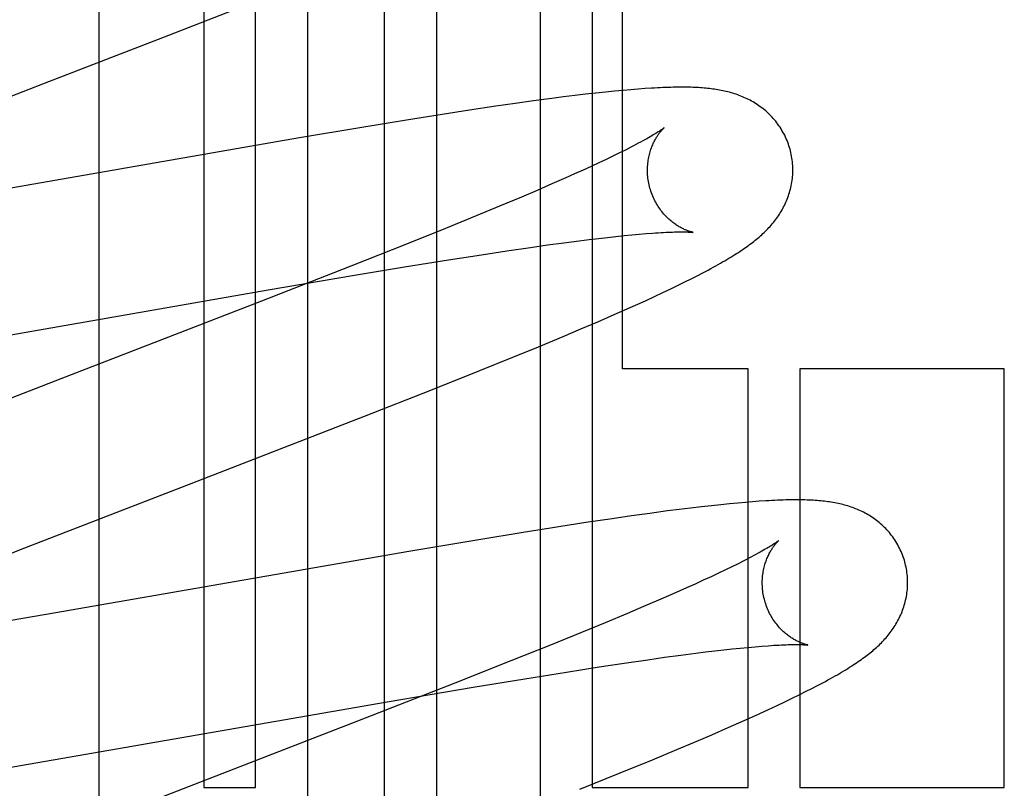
# Model space of a CAD drawing. Header units: inches. Extents: x 0 to 268, y 0 to 174.
# Tile 33 of 79: x 86.472 to 86.608, y 88.382 to 88.488. Entities that reach past the tile are written whole.
import ezdxf

# ---------------------------------------------------------------- set-up
doc = ezdxf.new("R2010")
doc.units = ezdxf.units.IN
doc.header["$LTSCALE"] = 14.749625
doc.header["$MEASUREMENT"] = 0
doc.linetypes.add('HIDDEN', pattern=[0.2, 0.1, -0.1])
doc.layers.add('DEFAULT_2', color=8, linetype='HIDDEN')

msp = doc.modelspace()

# ---------------------------------------------------------------- linework, layer by layer
at = {"layer": 'DEFAULT_2', "color": 8, "linetype": 'HIDDEN'}
for p, q in [((86.4974568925, 88.59325662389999), (86.4974568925, 88.38220904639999)), ((86.5045992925, 88.38220904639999), (86.5045992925, 88.59325662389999)), ((86.5117416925, 88.59325662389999), (86.5117416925, 88.28746306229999)), ((86.5223400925, 88.23401878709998), (86.5223400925, 88.59325662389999)), ((86.5294824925, 88.59325662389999), (86.5294824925, 88.2243922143)), ((86.5437672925, 88.2091378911), (86.5437672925, 88.59325662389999)), ((86.55090966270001, 88.59325662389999), (86.55090966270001, 88.38220904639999)), ((86.5550568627, 88.4398090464), (86.5550568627, 88.59325662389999)), ((86.4830594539, 87.9740527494), (86.4830594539, 88.5788566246)), ((86.4926871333, 88.485757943), (86.5074229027, 88.49150788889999)), ((86.4761441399, 88.47935692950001), (86.4926871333, 88.485757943)), ((86.45608498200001, 88.4715724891), (86.4761441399, 88.47935692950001)), ((86.5484963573, 88.47742676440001), (86.54693840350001, 88.4772335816)), ((86.54998711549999, 88.477603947), (86.5484963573, 88.47742676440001)), ((86.5514012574, 88.47776417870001), (86.54998711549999, 88.477603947)), ((86.55273452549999, 88.4779073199), (86.5514012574, 88.47776417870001)), ((86.5539853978, 88.4780336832), (86.55273452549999, 88.4779073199)), ((86.5551528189, 88.4781437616), (86.5539853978, 88.4780336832)), ((86.55623724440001, 88.4782383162), (86.5551528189, 88.4781437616)), ((86.5572433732, 88.47831854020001), (86.55623724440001, 88.4782383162)), ((86.5581786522, 88.47838579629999), (86.5572433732, 88.47831854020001)), ((86.5402848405, 88.4763357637), (86.53765904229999, 88.47595603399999)), ((86.5428374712, 88.4766923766), (86.5402848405, 88.4763357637)), ((86.5453261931, 88.4770260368), (86.5428374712, 88.4766923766)), ((86.54693840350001, 88.4772335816), (86.5453261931, 88.4770260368)), ((86.5302454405, 88.4748284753), (86.52533956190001, 88.47404786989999)), ((86.5340250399, 88.47541239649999), (86.5302454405, 88.4748284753)), ((86.53765904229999, 88.47595603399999), (86.5340250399, 88.47541239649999)), ((86.52533956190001, 88.47404786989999), (86.51920164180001, 88.4730429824)), ((86.51920164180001, 88.4730429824), (86.51063953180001, 88.47160287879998)), ((86.51063953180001, 88.47160287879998), (86.4582865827, 88.4624998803)), ((86.5546381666, 88.4695238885), (86.55375663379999, 88.46909333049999)), ((86.5554599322, 88.4699330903), (86.5546381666, 88.4695238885)), ((86.55622106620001, 88.47032006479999), (86.5554599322, 88.4699330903)), ((86.5518181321, 88.46817131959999), (86.5507632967, 88.4676813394)), ((86.5528162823, 88.4686422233), (86.5518181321, 88.46817131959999)), ((86.55375663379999, 88.46909333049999), (86.5528162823, 88.4686422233)), ((86.54848830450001, 88.4666468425), (86.547270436, 88.46610350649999)), ((86.54965296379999, 88.4671729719), (86.54848830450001, 88.4666468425)), ((86.5507632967, 88.4676813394), (86.54965296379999, 88.4671729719)), ((86.5453465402, 88.46525746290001), (86.54331008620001, 88.4643758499)), ((86.547270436, 88.46610350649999), (86.5453465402, 88.46525746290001)), ((86.54331008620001, 88.4643758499), (86.5411651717, 88.46346027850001)), ((86.5411651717, 88.46346027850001), (86.5381439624, 88.4621894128)), ((86.5381439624, 88.4621894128), (86.5349475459, 88.4608644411)), ((86.5349475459, 88.4608644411), (86.5307208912, 88.4591370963)), ((86.5307208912, 88.4591370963), (86.5253372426, 88.4569685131)), ((86.5447679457, 88.4568662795), (86.54699889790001, 88.4571699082)), ((86.54699889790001, 88.4571699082), (86.54911599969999, 88.4574460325)), ((86.54911599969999, 88.4574460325), (86.5504617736, 88.45761448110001)), ((86.5504617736, 88.45761448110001), (86.5517535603, 88.4577702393)), ((86.5517535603, 88.4577702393), (86.55299036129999, 88.45791321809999)), ((86.55299036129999, 88.45791321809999), (86.55417085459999, 88.45804332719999)), ((86.55417085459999, 88.45804332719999), (86.5552925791, 88.4581604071)), ((86.5552925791, 88.4581604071), (86.5563537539, 88.4582644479)), ((86.5563537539, 88.4582644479), (86.55735608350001, 88.4583558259)), ((86.55735608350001, 88.4583558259), (86.5583016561, 88.4584349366)), ((86.5253372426, 88.4569685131), (86.5176901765, 88.4539325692)), ((86.5356856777, 88.45553119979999), (86.53914477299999, 88.4560554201)), ((86.53914477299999, 88.4560554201), (86.54242764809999, 88.456535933)), ((86.54242764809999, 88.456535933), (86.5447679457, 88.4568662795)), ((86.52535073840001, 88.45388474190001), (86.53112993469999, 88.45481818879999)), ((86.53112993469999, 88.45481818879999), (86.5356856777, 88.45553119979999)), ((86.5176901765, 88.4539325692), (86.5053932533, 88.4491204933)), ((86.5182245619, 88.4527004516), (86.52535073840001, 88.45388474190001)), ((86.5063282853, 88.4506688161), (86.5182245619, 88.4527004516)), ((86.56270899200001, 88.4513122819), (86.5636424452, 88.4517699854)), ((86.5636424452, 88.4517699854), (86.564517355, 88.45220678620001)), ((86.564517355, 88.45220678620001), (86.5653407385, 88.45262572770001)), ((86.5653407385, 88.45262572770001), (86.5661190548, 88.45302974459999)), ((86.4582519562, 88.4423012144), (86.5063282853, 88.4506688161)), ((86.5606353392, 88.4503213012), (86.56170939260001, 88.4508305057)), ((86.56170939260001, 88.4508305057), (86.56270899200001, 88.4513122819)), ((86.5053932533, 88.4491204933), (86.4778288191, 88.4384488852)), ((86.556838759, 88.4485774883), (86.55821081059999, 88.4491988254)), ((86.55821081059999, 88.4491988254), (86.55947482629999, 88.4497797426)), ((86.55947482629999, 88.4497797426), (86.5606353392, 88.4503213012)), ((86.55392962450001, 88.44728670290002), (86.55539778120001, 88.44793398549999)), ((86.55539778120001, 88.44793398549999), (86.556838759, 88.4485774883)), ((86.54932614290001, 88.4453016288), (86.5516727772, 88.4463059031)), ((86.5516727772, 88.4463059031), (86.55392962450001, 88.44728670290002)), ((86.5468898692, 88.444273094), (86.54932614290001, 88.4453016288)), ((86.5435148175, 88.44286796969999), (86.5468898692, 88.444273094)), ((86.540003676, 88.441426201), (86.5435148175, 88.44286796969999)), ((86.5354296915, 88.4395724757), (86.540003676, 88.441426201)), ((86.5287069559, 88.43688634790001), (86.5354296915, 88.4395724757)), ((86.5723368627, 88.4398090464), (86.5550568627, 88.4398090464)), ((86.5723368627, 88.38220904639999), (86.5723368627, 88.4398090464)), ((86.5794783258, 88.4398090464), (86.5794783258, 88.38220904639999)), ((86.60758898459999, 88.4398090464), (86.5794783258, 88.4398090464)), ((86.60758898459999, 88.38220904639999), (86.60758898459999, 88.4398090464)), ((86.4778288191, 88.4384488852), (86.4654473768, 88.43363785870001)), ((86.5195893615, 88.4332946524), (86.5287069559, 88.43688634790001)), ((86.56443138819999, 88.42065310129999), (86.5628680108, 88.4204599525)), ((86.5659197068, 88.42082922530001), (86.56443138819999, 88.42065310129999)), ((86.56730701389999, 88.42098568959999), (86.5659197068, 88.42082922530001)), ((86.56859635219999, 88.4211235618), (86.56730701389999, 88.42098568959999)), ((86.5697972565, 88.4212445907), (86.56859635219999, 88.4211235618)), ((86.57091872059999, 88.4213503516), (86.5697972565, 88.4212445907)), ((86.5719692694, 88.4214422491), (86.57091872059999, 88.4213503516)), ((86.5729568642, 88.4215215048), (86.5719692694, 88.4214422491)), ((86.57388892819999, 88.42158915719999), (86.5729568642, 88.4215215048)), ((86.5536643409, 88.4191963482), (86.5500475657, 88.4186564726)), ((86.55628441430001, 88.4195742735), (86.5536643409, 88.4191963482)), ((86.5588176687, 88.4199271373), (86.55628441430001, 88.4195742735)), ((86.5612659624, 88.4202543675), (86.5588176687, 88.4199271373)), ((86.5628680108, 88.4204599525), (86.5612659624, 88.4202543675)), ((86.5462915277, 88.41807728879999), (86.5414124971, 88.41730221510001)), ((86.5500475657, 88.4186564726), (86.5462915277, 88.41807728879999)), ((86.5414124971, 88.41730221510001), (86.5353070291, 88.41630397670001)), ((86.5353070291, 88.41630397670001), (86.5256968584, 88.41468675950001)), ((86.4602924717, 88.41023069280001), (86.472278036, 88.4149383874)), ((86.5256968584, 88.41468675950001), (86.4758040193, 88.4060056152)), ((86.5701193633, 88.41258060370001), (86.5692207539, 88.4121445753)), ((86.5709589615, 88.41299570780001), (86.5701193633, 88.41258060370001)), ((86.5717387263, 88.4133890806), (86.5709589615, 88.41299570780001)), ((86.56725081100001, 88.4112129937), (86.56618154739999, 88.41071882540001)), ((86.56826422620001, 88.4116884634), (86.56725081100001, 88.4112129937)), ((86.5692207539, 88.4121445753), (86.56826422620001, 88.4116884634)), ((86.56505765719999, 88.4102066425), (86.56388035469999, 88.4096770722)), ((86.56618154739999, 88.41071882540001), (86.56505765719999, 88.4102066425)), ((86.56201672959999, 88.4088513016), (86.5600395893, 88.40798945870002)), ((86.56388035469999, 88.4096770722), (86.56201672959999, 88.4088513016)), ((86.5579530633, 88.4070932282), (86.5557613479, 88.4061642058)), ((86.5600395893, 88.40798945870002), (86.5579530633, 88.4070932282)), ((86.4758040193, 88.4060056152), (86.4630894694, 88.4038429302)), ((86.5557613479, 88.4061642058), (86.55268267, 88.4048770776)), ((86.55268267, 88.4048770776), (86.5494342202, 88.40353760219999)), ((86.5494342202, 88.40353760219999), (86.5451504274, 88.4017946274)), ((86.5451504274, 88.4017946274), (86.5397095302, 88.39961075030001)), ((86.5723189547, 88.4014897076), (86.5733081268, 88.4015786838)), ((86.5733081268, 88.4015786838), (86.5742401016, 88.4016554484)), ((86.5608645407, 88.4001174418), (86.563073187, 88.4004164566)), ((86.563073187, 88.4004164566), (86.565168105, 88.4006880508)), ((86.565168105, 88.4006880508), (86.56649924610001, 88.4008535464)), ((86.56649924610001, 88.4008535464), (86.5677767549, 88.4010064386)), ((86.5677767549, 88.4010064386), (86.56899946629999, 88.40114662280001)), ((86.56899946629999, 88.40114662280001), (86.57016524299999, 88.40127392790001)), ((86.57016524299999, 88.40127392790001), (86.5712718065, 88.4013882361)), ((86.5712718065, 88.4013882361), (86.5723189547, 88.4014897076)), ((86.5397095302, 88.39961075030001), (86.5320045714, 88.396559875)), ((86.55186485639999, 88.39879971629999), (86.5552937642, 88.39931756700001)), ((86.5552937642, 88.39931756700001), (86.5585466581, 88.39979177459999)), ((86.5585466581, 88.39979177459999), (86.5608645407, 88.4001174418)), ((86.5416120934, 88.39717061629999), (86.5473467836, 88.3980946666)), ((86.5473467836, 88.3980946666), (86.55186485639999, 88.39879971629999)), ((86.5320045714, 88.396559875), (86.51859543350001, 88.3913233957)), ((86.53453693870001, 88.39599699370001), (86.5416120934, 88.39717061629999)), ((86.5810938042, 88.3958151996), (86.5818792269, 88.3962225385)), ((86.5227168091, 88.3939809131), (86.53453693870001, 88.39599699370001)), ((86.57842846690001, 88.3944864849), (86.579375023, 88.39495005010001)), ((86.579375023, 88.39495005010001), (86.5802611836, 88.3953919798)), ((86.5802611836, 88.3953919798), (86.5810938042, 88.3958151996)), ((86.46782174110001, 88.3844556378), (86.5227168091, 88.3939809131)), ((86.5751495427, 88.392934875), (86.57632397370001, 88.3934821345)), ((86.57632397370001, 88.3934821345), (86.57741411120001, 88.3939982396)), ((86.57741411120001, 88.3939982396), (86.57842846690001, 88.3944864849)), ((86.5725173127, 88.3917358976), (86.57388172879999, 88.39235302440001)), ((86.57388172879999, 88.39235302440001), (86.5751495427, 88.392934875)), ((86.51859543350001, 88.3913233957), (86.48092666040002, 88.37672514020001)), ((86.5696017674, 88.39044357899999), (86.57107958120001, 88.3910945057)), ((86.57107958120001, 88.3910945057), (86.5725173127, 88.3917358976)), ((86.56498641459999, 88.38845503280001), (86.56733692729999, 88.3894601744)), ((86.56733692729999, 88.3894601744), (86.5696017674, 88.39044357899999)), ((86.5625483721, 88.3874264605), (86.56498641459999, 88.38845503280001)), ((86.559173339, 88.3860221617), (86.5625483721, 88.3874264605)), ((86.5547591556, 88.384213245), (86.559173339, 88.3860221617)), ((86.5491959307, 88.38196814), (86.5547591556, 88.384213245)), ((86.4974568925, 88.38220904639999), (86.5045992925, 88.38220904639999)), ((86.55090966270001, 88.38220904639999), (86.5723368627, 88.38220904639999)), ((86.5794783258, 88.38220904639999), (86.60758898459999, 88.38220904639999))]:
    msp.add_line(p, q, dxfattribs=at)
for points in [[(86.5781107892, 88.4700522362), (86.57804901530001, 88.4702657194), (86.5779710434, 88.47051392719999), (86.57788698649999, 88.4707602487), (86.5777969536, 88.4710043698), (86.5777010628, 88.4712460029), (86.5775993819, 88.4714850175), (86.5774919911, 88.4717212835), (86.5773790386, 88.47195454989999), (86.5772606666, 88.4721846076), (86.5771370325, 88.4724112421), (86.57700831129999, 88.4726342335), (86.57687465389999, 88.47285344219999), (86.576736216, 88.47306874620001), (86.57659322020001, 88.473279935), (86.5764459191, 88.4734867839), (86.5762944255, 88.4736892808), (86.5761388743, 88.473887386), (86.575979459, 88.4740810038), (86.5758163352, 88.47427009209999), (86.5756497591, 88.47445450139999), (86.5754799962, 88.4746340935), (86.575307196, 88.4748088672), (86.5751315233, 88.47497881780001), (86.57495320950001, 88.47514388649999), (86.5747725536, 88.4753039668), (86.5745895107, 88.47545925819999), (86.57440417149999, 88.4756098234), (86.5742163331, 88.4757559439), (86.5740257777, 88.4758978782), (86.5738325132, 88.4760356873), (86.5736363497, 88.4761695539), (86.5734375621, 88.47629933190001), (86.57323624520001, 88.4764250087), (86.5730327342, 88.4765464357), (86.5728272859, 88.47666354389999), (86.5726202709, 88.47677622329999), (86.5724121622, 88.4768843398), (86.5722029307, 88.47698803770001), (86.5719928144, 88.4770873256), (86.5717814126, 88.4771825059), (86.57156840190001, 88.4772738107), (86.571353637, 88.4773613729), (86.5711367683, 88.4774453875), (86.570917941, 88.4775258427), (86.57069701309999, 88.4776028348), (86.570474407, 88.4776762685), (86.5702504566, 88.477746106), (86.5700252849, 88.4778123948), (86.56979908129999, 88.47787517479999), (86.56957198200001, 88.4779345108), (86.5693441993, 88.4779904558), (86.5691156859, 88.47804313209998), (86.56888648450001, 88.4780926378), (86.5686565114, 88.4781390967), (86.5684257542, 88.47818261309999), (86.5681940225, 88.47822331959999), (86.56796115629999, 88.4782613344), (86.5677270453, 88.47829676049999), (86.5674916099, 88.4783296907), (86.567254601, 88.4783602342), (86.5670158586, 88.47838847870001), (86.56677501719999, 88.47841452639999), (86.5665317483, 88.47843846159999), (86.56628573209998, 88.4784603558), (86.5660366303, 88.47848027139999), (86.56578412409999, 88.47849825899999), (86.565527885, 88.47851436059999), (86.5652675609, 88.47852861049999), (86.5650027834, 88.47854103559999), (86.56473323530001, 88.4785516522), (86.5644585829, 88.47856047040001), (86.56417847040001, 88.47856749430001), (86.56389253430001, 88.47857272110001), (86.5636004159, 88.4785761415), (86.56330174, 88.47857774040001), (86.5629961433, 88.478577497), (86.5626832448, 88.4785753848), (86.5623626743, 88.4785713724), (86.5620340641, 88.4785654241), (86.56169697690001, 88.47855749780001), (86.5613510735, 88.47854754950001), (86.5609956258, 88.47853551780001), (86.560629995, 88.47852133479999), (86.5602534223, 88.4785049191), (86.5598651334, 88.47848617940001), (86.5594643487, 88.4784650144), (86.5590502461, 88.4784413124), (86.5581786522, 88.47838579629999)], [(86.56079094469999, 88.4729899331), (86.5607825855, 88.47298306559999), (86.5607669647, 88.4729705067), (86.5607435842, 88.4729521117), (86.56071192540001, 88.4729277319), (86.56067144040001, 88.4728972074), (86.5606215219, 88.4728603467), (86.56056166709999, 88.4728170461), (86.56049129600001, 88.472767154), (86.5604099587, 88.472710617), (86.5603171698, 88.47264735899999), (86.56021242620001, 88.47257729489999), (86.56009523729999, 88.47250035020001), (86.55996499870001, 88.4724163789), (86.5598210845, 88.47232522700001), (86.5596629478, 88.47222679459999), (86.5594898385, 88.4721208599), (86.5593016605, 88.4720076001), (86.559098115, 88.4718870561), (86.5588792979, 88.4717594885), (86.5586453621, 88.4716251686), (86.5583962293, 88.4714842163), (86.5581320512, 88.4713368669), (86.5578525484, 88.47118310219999), (86.5575575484, 88.4710229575), (86.55724695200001, 88.4708565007), (86.55692059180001, 88.470683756), (86.55657859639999, 88.47050489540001), (86.55622106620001, 88.47032006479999)], [(86.5588417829, 88.4646944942), (86.558788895, 88.4648933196), (86.55873268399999, 88.4651274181), (86.5586827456, 88.46536232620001), (86.5586391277, 88.4655975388), (86.55860183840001, 88.4658325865), (86.55857081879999, 88.4660672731), (86.5585459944, 88.4663014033), (86.5585273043, 88.46653451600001), (86.5585146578, 88.46676617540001), (86.558507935, 88.4669961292), (86.55850700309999, 88.4672240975), (86.5585117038, 88.4674497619), (86.5585218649, 88.4676728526), (86.55853729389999, 88.46789298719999), (86.5585577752, 88.4681097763), (86.5585830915, 88.4683230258), (86.55861301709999, 88.4685325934), (86.55864726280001, 88.4687380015), (86.5586855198, 88.46893884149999), (86.5587274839, 88.4691348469), (86.5587728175, 88.4693256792), (86.558821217, 88.4695112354), (86.55887233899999, 88.46969129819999), (86.5589259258, 88.46986595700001), (86.55898166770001, 88.4700351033), (86.55903944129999, 88.4701991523), (86.5590991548, 88.4703584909), (86.55916057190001, 88.4705130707), (86.5592235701, 88.4706631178), (86.5592877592, 88.4708082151), (86.5593527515, 88.4709480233), (86.55941834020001, 88.4710826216), (86.55948421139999, 88.4712118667), (86.55955031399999, 88.4713361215), (86.55961658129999, 88.4714556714), (86.55968283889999, 88.4715705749), (86.5597489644, 88.47168096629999), (86.5598147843, 88.47178687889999), (86.5598801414, 88.4718883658), (86.55994488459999, 88.4719854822), (86.56000885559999, 88.4720782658), (86.56007193, 88.4721668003), (86.5601340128, 88.4722512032), (86.56019486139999, 88.47233138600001), (86.56025427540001, 88.4724073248), (86.5603120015, 88.472478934), (86.5603677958, 88.47254614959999), (86.5604213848, 88.4726088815), (86.56047246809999, 88.47266702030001), (86.5605208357, 88.47272056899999), (86.56056626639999, 88.4727695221), (86.5606084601, 88.47281379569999), (86.5606471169, 88.47285331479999), (86.56068196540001, 88.4728880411), (86.5607127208, 88.47291792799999), (86.5607390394, 88.4729428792), (86.5607605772, 88.4729628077), (86.5607769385, 88.4729775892), (86.56078770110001, 88.4729870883), (86.5607915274, 88.4729903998)], [(86.5661190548, 88.45302974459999), (86.5664929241, 88.4532269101), (86.5668568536, 88.4534209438), (86.56721105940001, 88.4536119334), (86.5675556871, 88.4537999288), (86.5678909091, 88.45398499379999), (86.5682169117, 88.45416720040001), (86.568533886, 88.4543466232), (86.5688420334, 88.45452334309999), (86.56914156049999, 88.45469744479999), (86.5694326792, 88.4548690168), (86.5697156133, 88.455038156), (86.5699905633, 88.45520494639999), (86.570257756, 88.4553694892), (86.5705173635, 88.455531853), (86.57076958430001, 88.4556921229), (86.57101459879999, 88.4558503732), (86.5712525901, 88.4560066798), (86.5714837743, 88.45616114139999), (86.57170825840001, 88.4563137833), (86.57192655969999, 88.45646491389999), (86.5721390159, 88.4566147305), (86.5723461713, 88.45676359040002), (86.57254847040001, 88.4569117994), (86.5727463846, 88.4570597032), (86.57294033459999, 88.4572076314), (86.57313074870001, 88.4573559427), (86.5733180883, 88.45750504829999), (86.5735025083, 88.4576551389), (86.5736842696, 88.45780650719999), (86.5738634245, 88.45795928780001), (86.5740400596, 88.4581136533), (86.5742142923, 88.45826981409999), (86.5743862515, 88.4584280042), (86.5745559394, 88.4585883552), (86.5747233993, 88.4587510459), (86.5748885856, 88.458916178), (86.5750515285, 88.45908393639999), (86.57521199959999, 88.4592542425), (86.5753698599, 88.4594270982), (86.57552488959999, 88.4596024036), (86.57567693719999, 88.4597801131), (86.5758257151, 88.45995999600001), (86.5759708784, 88.4601417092), (86.5761125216, 88.460325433), (86.576250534, 88.4605110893), (86.576385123, 88.46069903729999), (86.5765163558, 88.4608894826), (86.57664438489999, 88.46108278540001), (86.5767694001, 88.46127941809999), (86.5768911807, 88.46147924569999), (86.57700966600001, 88.46168238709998), (86.5771245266, 88.46188848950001), (86.577235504, 88.4620972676), (86.57734241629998, 88.46230853), (86.5774450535, 88.4625219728), (86.5775433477, 88.4627375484), (86.5776371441, 88.46295500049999), (86.57772651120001, 88.46317458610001), (86.5778114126, 88.46339636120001), (86.57789189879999, 88.463620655), (86.5779679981, 88.4638478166), (86.57803959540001, 88.464077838), (86.5781066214, 88.4643108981), (86.57816887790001, 88.464546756), (86.5782261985, 88.4647852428), (86.57827844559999, 88.46502626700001), (86.5783254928, 88.4652697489), (86.57836718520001, 88.4655154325), (86.5784033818, 88.4657630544), (86.57843397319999, 88.4660125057), (86.5784588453, 88.466263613), (86.5784779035, 88.4665162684), (86.5784910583, 88.46677040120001), (86.57849821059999, 88.4670256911), (86.578499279, 88.4672818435), (86.57849419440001, 88.4675386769), (86.5784829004, 88.4677959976), (86.57846536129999, 88.4680535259), (86.57844155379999, 88.4683109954), (86.5784114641, 88.4685681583), (86.5783750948, 88.46882472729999), (86.578332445, 88.4690805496), (86.5782835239, 88.4693354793), (86.57822837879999, 88.4695892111), (86.5781670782, 88.4698414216), (86.57811078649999, 88.4700522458)], [(86.56478751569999, 88.4585966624), (86.5647932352, 88.45859581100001), (86.56478920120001, 88.4585965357), (86.5647753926, 88.45859905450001), (86.56475414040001, 88.4586031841), (86.56472584, 88.45860903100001), (86.5646908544, 88.45861669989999), (86.56464950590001, 88.45862629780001), (86.5646021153, 88.45863792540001), (86.5645489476, 88.4586516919), (86.5644902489, 88.4586677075), (86.56442631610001, 88.4586860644), (86.56435744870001, 88.458706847), (86.56428384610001, 88.4587301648), (86.5642056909, 88.45875612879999), (86.5641233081, 88.45878479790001), (86.56403699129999, 88.4588162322), (86.563946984, 88.4588505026), (86.56385355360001, 88.45888766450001), (86.5637568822, 88.4589278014), (86.5636572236, 88.458970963), (86.563554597, 88.4590172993), (86.5634490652, 88.4590669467), (86.56334074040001, 88.4591200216), (86.56322971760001, 88.4591766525), (86.56311610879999, 88.4592369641), (86.5630000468, 88.45930107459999), (86.56288157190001, 88.4593691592), (86.562760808, 88.4594413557), (86.5626376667, 88.4595179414), (86.56251201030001, 88.4595992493), (86.5623841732, 88.4596853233), (86.5622542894, 88.4597763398), (86.5621228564, 88.4598722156), (86.5619904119, 88.45997280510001), (86.56185695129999, 88.46007836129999), (86.56172270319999, 88.4601889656), (86.5615875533, 88.46030499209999), (86.5614513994, 88.46042685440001), (86.5613145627, 88.4605546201), (86.5611772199, 88.4606884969), (86.5610397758, 88.4608284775), (86.5609025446, 88.46097462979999), (86.56076598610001, 88.46112684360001), (86.5606304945, 88.4612850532), (86.56049654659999, 88.4614490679), (86.5603646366, 88.46161863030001), (86.5602350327, 88.4617937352), (86.56010802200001, 88.46197432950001), (86.55998399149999, 88.46216019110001), (86.55986330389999, 88.4623510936), (86.5597462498, 88.462546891), (86.5596331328, 88.4627473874), (86.55952421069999, 88.4629524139), (86.5594197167, 88.4631618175), (86.55931995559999, 88.4633752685), (86.5592252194, 88.4635924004), (86.55913567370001, 88.46381308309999), (86.559051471, 88.4640371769), (86.558972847, 88.4642642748), (86.5589000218, 88.4644939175), (86.558841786, 88.46469448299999)], [(86.5583016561, 88.4584349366), (86.5591851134, 88.4585016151), (86.5596002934, 88.45853019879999), (86.55999608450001, 88.4585556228), (86.56037197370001, 88.4585779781), (86.56072675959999, 88.4585973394), (86.5610619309, 88.45861394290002), (86.56137807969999, 88.4586279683), (86.56167650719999, 88.4586396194), (86.5619582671, 88.4586490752), (86.5622242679, 88.4586564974), (86.56247549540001, 88.45866203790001), (86.56271237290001, 88.45866582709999), (86.5629355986, 88.4586679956), (86.56314510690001, 88.458668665), (86.5633410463, 88.45866796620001), (86.56352352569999, 88.45866603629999), (86.5636926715, 88.45866301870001), (86.5638486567, 88.4586590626), (86.56399164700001, 88.45865432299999), (86.5641218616, 88.4586489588), (86.5642395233, 88.4586431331), (86.5643448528, 88.45863701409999), (86.5644380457, 88.4586307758), (86.5645194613, 88.4586245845), (86.564589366, 88.45861861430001), (86.5646482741, 88.4586130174), (86.56469660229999, 88.4586079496), (86.5647348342, 88.4586035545), (86.5647634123, 88.45859997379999), (86.5647827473, 88.4585973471), (86.56478751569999, 88.4585966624)], [(86.472278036, 88.4149383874), (86.4957420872, 88.42403759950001), (86.5195893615, 88.4332946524)], [(86.5939015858, 88.4132610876), (86.5938400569, 88.413473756), (86.59376236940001, 88.41372116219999), (86.59367863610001, 88.4139666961), (86.593588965, 88.41421004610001), (86.593493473, 88.4144509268), (86.5933922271, 88.41468920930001), (86.5932853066, 88.41492476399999), (86.5931728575, 88.4151573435), (86.59305501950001, 88.4153867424), (86.59293194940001, 88.4156127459), (86.5928038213, 88.41583513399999), (86.59267078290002, 88.41605377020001), (86.59253298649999, 88.4162685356), (86.5923906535, 88.4164792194), (86.59224403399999, 88.41668559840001), (86.5920932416, 88.4168876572), (86.5919384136, 88.41708535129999), (86.5917797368, 88.41727859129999), (86.591617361, 88.4174673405), (86.5914515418, 88.41765144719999), (86.5912825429, 88.41783077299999), (86.5911105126, 88.41800531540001), (86.59093561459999, 88.4181750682), (86.5907580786, 88.41833997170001), (86.59057819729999, 88.418499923), (86.59039594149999, 88.418655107), (86.5902114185, 88.41880557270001), (86.59002442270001, 88.4189516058), (86.5898347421, 88.4190934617), (86.5896423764, 88.4192312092), (86.5894471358, 88.4193650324), (86.5892492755, 88.41949479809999), (86.5890488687, 88.4196205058), (86.5888462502, 88.4197420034), (86.5886416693, 88.41985922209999), (86.5884354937, 88.4199720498), (86.5882281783, 88.4200803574), (86.5880197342, 88.4201842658), (86.58781043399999, 88.420283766), (86.58759988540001, 88.4203791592), (86.58738778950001, 88.4204706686), (86.5871739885, 88.4205584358), (86.58695814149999, 88.4206426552), (86.5867403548, 88.4207233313), (86.5865204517, 88.4208005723), (86.5862988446, 88.42087428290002), (86.5860758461, 88.4209444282), (86.5858515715, 88.42101105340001), (86.58562620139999, 88.4210741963), (86.5853998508, 88.4211339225), (86.5851727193, 88.42119028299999), (86.58494471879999, 88.4212434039), (86.5847158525, 88.4212933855), (86.58448600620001, 88.42134034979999), (86.58425512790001, 88.42138440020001), (86.5840229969, 88.4214256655), (86.58378942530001, 88.42146425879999), (86.5835542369, 88.42150028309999), (86.58331733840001, 88.42153382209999), (86.5830782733, 88.4215650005), (86.5828367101, 88.42159390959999), (86.5825920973, 88.4216206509), (86.582343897, 88.4216453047), (86.58209160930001, 88.4216679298), (86.58183467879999, 88.421688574), (86.581572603, 88.42170726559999), (86.581304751, 88.4217240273), (86.581030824, 88.4217388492), (86.5807503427, 88.42175172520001), (86.5804631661, 88.421762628), (86.5801690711, 88.4217715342), (86.5798678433, 88.42177841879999), (86.5795592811, 88.4217832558), (86.5792431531, 88.42178601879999), (86.5789192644, 88.4217866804), (86.5785873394, 88.42178521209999), (86.57824713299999, 88.4217815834), (86.5778983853, 88.4217757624), (86.577540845, 88.4217677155), (86.5771742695, 88.4217574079), (86.5767984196, 88.421744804), (86.5764130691, 88.4217298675), (86.5760179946, 88.4217125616), (86.5756129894, 88.4216928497), (86.57519790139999, 88.42167069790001), (86.57477238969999, 88.4216460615), (86.57388892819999, 88.42158915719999)], [(86.5765828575, 88.41619971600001), (86.5765766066, 88.416194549), (86.5765634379, 88.4161838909), (86.5765430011, 88.4161676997), (86.576514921, 88.4161459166), (86.57647885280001, 88.4161185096), (86.57643443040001, 88.41608543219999), (86.5763813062, 88.4160466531), (86.5763191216, 88.4160021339), (86.57624750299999, 88.41595182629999), (86.5761660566, 88.41589566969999), (86.57607441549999, 88.4158336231), (86.5759722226, 88.4157656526), (86.5758589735, 88.4156916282), (86.5757342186, 88.4156114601), (86.5755973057, 88.41552493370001), (86.57544759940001, 88.41543185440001), (86.5752843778, 88.41533198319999), (86.57510680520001, 88.41522502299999), (86.5749143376, 88.4151108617), (86.57470617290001, 88.41498923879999), (86.5744821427, 88.4148602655), (86.5742419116, 88.41472394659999), (86.5739853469, 88.4145803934), (86.57371222, 88.4144296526), (86.5734227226, 88.4142719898), (86.5731169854, 88.41410761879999), (86.5727953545, 88.4139368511), (86.57245835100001, 88.41376006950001), (86.5721060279, 88.4135773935), (86.5717387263, 88.4133890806)], [(86.57463257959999, 88.40790334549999), (86.57457995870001, 88.40810111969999), (86.57452395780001, 88.408334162), (86.57447417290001, 88.4085680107), (86.5744306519, 88.40880216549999), (86.57439340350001, 88.4090361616), (86.5743623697, 88.4092698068), (86.5743374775, 88.4095029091), (86.57431866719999, 88.4097350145), (86.5743058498, 88.4099656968), (86.57429890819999, 88.41019470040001), (86.57429771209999, 88.4104217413), (86.5743021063, 88.41064651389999), (86.5743119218, 88.4108687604), (86.5743269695, 88.4110880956), (86.5743470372, 88.4113041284), (86.5743719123, 88.4115166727), (86.57440137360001, 88.41172559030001), (86.57443513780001, 88.4119304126), (86.57447290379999, 88.4121307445), (86.57451437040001, 88.41232630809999), (86.5745592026, 88.4125167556), (86.5746071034, 88.41270198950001), (86.5746577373, 88.4128818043), (86.5747108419, 88.41305626), (86.57476610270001, 88.41322522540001), (86.57482339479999, 88.4133891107), (86.57488261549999, 88.41354827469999), (86.5749435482, 88.413702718), (86.5750060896, 88.4138527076), (86.57506985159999, 88.4139978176), (86.5751344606, 88.4141377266), (86.575199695, 88.41427247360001), (86.5752652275, 88.4144018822), (86.575331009, 88.41452631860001), (86.5753969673, 88.41464605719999), (86.5754629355, 88.4147611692), (86.5755287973, 88.414871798), (86.5755943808, 88.4149779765), (86.5756595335, 88.415079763), (86.5757241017, 88.41517720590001), (86.57578792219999, 88.4152703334), (86.57585088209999, 88.4153592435), (86.5759128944, 88.4154440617), (86.5759737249, 88.415524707), (86.57603318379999, 88.41560116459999), (86.5760910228, 88.41567334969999), (86.5761470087, 88.41574120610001), (86.5762008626, 88.4158046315), (86.57625228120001, 88.41586350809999), (86.5763010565, 88.41591783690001), (86.5763469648, 88.41596760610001), (86.57638971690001, 88.4160127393), (86.57642902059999, 88.41605316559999), (86.57646461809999, 88.4160888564), (86.5764962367, 88.41611977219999), (86.5765235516, 88.4161458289), (86.5765462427, 88.41616695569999), (86.57656391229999, 88.4161830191), (86.5765761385, 88.41619387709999), (86.57658104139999, 88.4161981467)], [(86.5818792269, 88.3962225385), (86.5822560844, 88.39642111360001), (86.58262274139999, 88.39661644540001), (86.5829795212, 88.3968086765), (86.5833265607, 88.39699785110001), (86.58366405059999, 88.3971840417), (86.58399219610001, 88.39736732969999), (86.58431120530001, 88.3975477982), (86.58462129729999, 88.39772553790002), (86.5849226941, 88.39790064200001), (86.58521562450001, 88.398073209), (86.5855003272, 88.3982433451), (86.58577701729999, 88.398411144), (86.5860459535, 88.3985767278), (86.5863072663, 88.3987401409), (86.58656114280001, 88.39890146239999), (86.5868077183, 88.3990607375), (86.5870471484, 88.3992180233), (86.58727960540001, 88.3993733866), (86.5875051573, 88.39952682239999), (86.58772430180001, 88.3996786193), (86.5879373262, 88.399828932), (86.5881448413, 88.3999781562), (86.5883473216, 88.4001266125), (86.5885452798, 88.4002746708), (86.5887391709, 88.40042268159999), (86.5889294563, 88.4005710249), (86.5891166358, 88.40072014), (86.5893008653, 88.4008702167), (86.58948241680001, 88.4010215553), (86.5896613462, 88.4011742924), (86.58983774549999, 88.4013286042), (86.5900117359, 88.4014847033), (86.590183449, 88.4016428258), (86.59035289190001, 88.401803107), (86.5905201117, 88.4019657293), (86.590685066, 88.40213079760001), (86.5908477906, 88.40229850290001), (86.5910080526, 88.40246876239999), (86.5911657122, 88.4026415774), (86.5913205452, 88.4028168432), (86.5914723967, 88.40299450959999), (86.5916209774, 88.4031743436), (86.5917659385, 88.4033559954), (86.5919073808, 88.40353965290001), (86.5920451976, 88.40372524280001), (86.59217959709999, 88.4039131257), (86.5923106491, 88.4041035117), (86.59243850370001, 88.40429675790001), (86.59256335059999, 88.4044933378), (86.5926849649, 88.40469310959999), (86.5928032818, 88.4048961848), (86.5929179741, 88.4051022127), (86.5930287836, 88.4053109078), (86.5931355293, 88.4055220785), (86.5932380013, 88.40573541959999), (86.5933361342, 88.40595088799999), (86.59342977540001, 88.40616823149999), (86.59351899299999, 88.4063877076), (86.5936037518, 88.4066093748), (86.59368410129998, 88.40683356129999), (86.5937600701, 88.40706061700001), (86.59383154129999, 88.4072905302), (86.59389844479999, 88.40752347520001), (86.593960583, 88.4077592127), (86.5940177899, 88.40799757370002), (86.5940699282, 88.4082384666), (86.5941168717, 88.4084818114), (86.59415846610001, 88.40872735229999), (86.5941945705, 88.4089748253), (86.5942250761, 88.40922412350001), (86.5942498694, 88.4094750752), (86.5942688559, 88.4097275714), (86.59428194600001, 88.4099815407), (86.59428904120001, 88.4102366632), (86.59429006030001, 88.4104926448), (86.5942849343, 88.41074930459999), (86.5942736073, 88.4110064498), (86.59425604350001, 88.4112638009), (86.59423222, 88.41152109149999), (86.59420212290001, 88.4117780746), (86.5941657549, 88.412034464), (86.594123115, 88.4122901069), (86.5940742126, 88.4125448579), (86.59401909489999, 88.41279841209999), (86.59395783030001, 88.4130504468), (86.59390158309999, 88.41326109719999)], [(86.58058053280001, 88.40180518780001), (86.58058512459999, 88.40180449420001), (86.580577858, 88.40180576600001), (86.5805626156, 88.40180858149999), (86.58054004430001, 88.40181302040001), (86.58051053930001, 88.4018191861), (86.58047446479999, 88.4018271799), (86.58043213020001, 88.4018371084), (86.580383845, 88.4018490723), (86.5803298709, 88.40186317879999), (86.58027045, 88.40187953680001), (86.5802058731, 88.4018982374), (86.5801364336, 88.40191936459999), (86.58006233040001, 88.4019430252), (86.57998374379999, 88.4019693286), (86.57990099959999, 88.40199833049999), (86.5798143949, 88.40203008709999), (86.5797241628, 88.4020646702), (86.5796305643, 88.40210213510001), (86.5795337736, 88.40214256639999), (86.57943403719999, 88.4021860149), (86.5793313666, 88.40223263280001), (86.5792258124, 88.4022825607), (86.57911749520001, 88.40233591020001), (86.5790065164, 88.40239280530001), (86.57889298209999, 88.40245337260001), (86.57877702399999, 88.4025177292), (86.5786586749, 88.4025860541), (86.578538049, 88.40265848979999), (86.5784150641, 88.40273530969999), (86.5782895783, 88.40281684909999), (86.57816194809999, 88.402903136), (86.578032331, 88.40299432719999), (86.57790121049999, 88.40309034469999), (86.57776912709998, 88.40319103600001), (86.57763604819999, 88.40329667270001), (86.57750217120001, 88.4034073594), (86.5773673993, 88.4035234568), (86.5772316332, 88.4036453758), (86.57709520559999, 88.4037731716), (86.57695830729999, 88.403907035), (86.5768213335, 88.4040469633), (86.5766845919, 88.4041930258), (86.5765485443, 88.4043451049), (86.5764135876, 88.40450312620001), (86.57628018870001, 88.404666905), (86.5761488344, 88.4048361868), (86.5760197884, 88.4050109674), (86.5758933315, 88.4051911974), (86.5757698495, 88.405376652), (86.5756497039, 88.4055671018), (86.57553317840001, 88.40576240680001), (86.5754205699, 88.40596237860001), (86.57531213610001, 88.4061668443), (86.57520810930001, 88.4063756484), (86.57510879, 88.4065884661), (86.57501446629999, 88.4068049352), (86.5749253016, 88.4070249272), (86.57484144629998, 88.40724830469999), (86.574763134, 88.40747466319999), (86.57469058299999, 88.40770354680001), (86.5746325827, 88.4079033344)], [(86.5742401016, 88.4016554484), (86.5751100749, 88.40171990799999), (86.5755188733, 88.4017474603), (86.5759086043, 88.40177191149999), (86.57627873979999, 88.40179335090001), (86.5766281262, 88.40181185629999), (86.57695812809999, 88.4018276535), (86.57726926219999, 88.4018409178), (86.57756277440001, 88.40185184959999), (86.5778396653, 88.40186062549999), (86.5781007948, 88.4018674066), (86.5783471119, 88.40187234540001), (86.57857898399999, 88.4018755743), (86.5787970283, 88.40187722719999), (86.5790012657, 88.4018774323), (86.57919187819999, 88.4018763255), (86.5793690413, 88.4018740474), (86.5795329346, 88.40187074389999), (86.57968377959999, 88.4018665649), (86.57982178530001, 88.4018616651), (86.5799472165, 88.4018562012), (86.5800603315, 88.40185033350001), (86.5801613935, 88.4018442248), (86.580250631, 88.401838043), (86.58032842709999, 88.4018319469), (86.5803950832, 88.40182610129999), (86.58045106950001, 88.40182065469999), (86.58049678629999, 88.4018157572), (86.5805326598, 88.40181155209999), (86.58055908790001, 88.401808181), (86.5805764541, 88.40180578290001), (86.58058053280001, 88.40180518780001)]]:
    msp.add_lwpolyline(points, dxfattribs=at)

doc.saveas('drawing.dxf')
